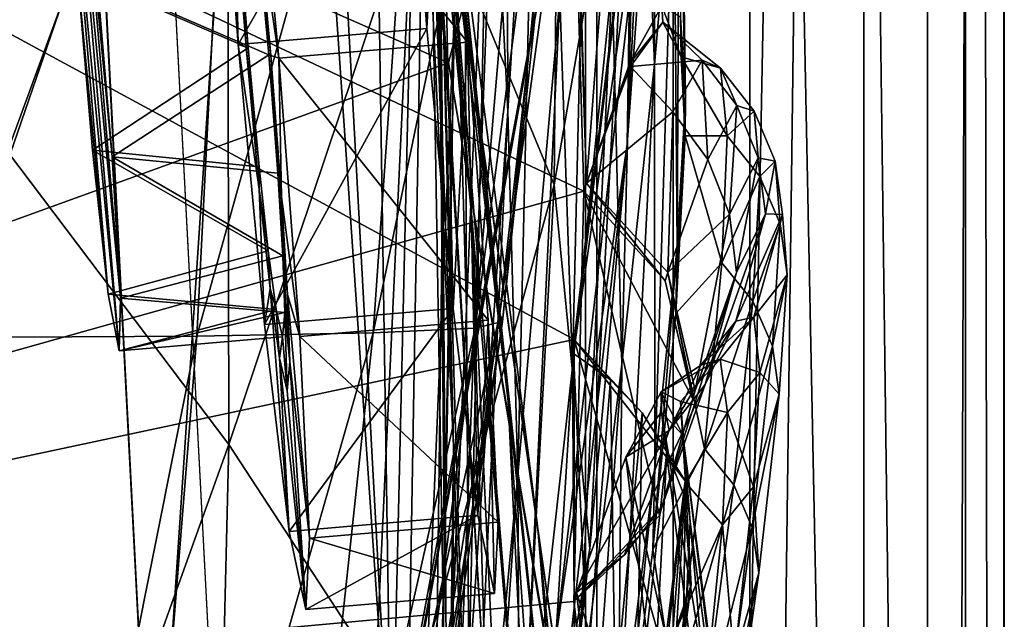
# Model space of a CAD drawing. Header units: metres. Extents: x -1004 to 0, y -808 to 0.
# Tile 71 of 122: x -39 to 0, y -441 to -418. Entities that reach past the tile are written whole.
import ezdxf

# ---------------------------------------------------------------- set-up
doc = ezdxf.new("R2010")
doc.units = ezdxf.units.M

msp = doc.modelspace()

# ---------------------------------------------------------------- linework, layer by layer
at = {"layer": 'top01'}
for points in [[(-5.519217, -35.401562, 163.059708), (-38.838268, -744.103516, 163.059708), (-52.518909, -738.401428, 163.059708)], [(-52.518909, -738.401428, 163.059708), (-52.518909, -65.543846, 163.059708), (-5.519217, -35.401562, 163.059708)], [(-5.519217, -35.401562, 2063.059814), (-52.518909, -65.543846, 2063.059814), (-52.518909, -738.401428, 2063.059814)], [(-38.838268, -744.103516, 2063.059814), (-5.519217, -35.401562, 2063.059814), (-52.518909, -738.401428, 2063.059814)], [(-5.519217, -35.401562, 163.059708), (-35.448151, -746.330383, 163.059708), (-38.838268, -744.103516, 163.059708)], [(-38.838268, -744.103516, 2063.059814), (-35.448151, -746.330383, 2063.059814), (-5.519217, -35.401562, 2063.059814)], [(-33.221333, -749.720459, 163.059708), (-35.448151, -746.330383, 163.059708), (-5.519217, -35.401562, 163.059708)], [(-35.448151, -746.330383, 2063.059814), (-33.221333, -749.720459, 2063.059814), (-5.519217, -35.401562, 2063.059814)], [(-5.519217, -789.40155, 163.059708), (-33.221333, -749.720459, 163.059708), (-5.519217, -35.401562, 163.059708)], [(-5.519217, -35.401562, 2063.059814), (-33.221333, -749.720459, 2063.059814), (-5.519217, -789.40155, 2063.059814)], [(-5.519217, -789.40155, 163.059708), (-5.519217, -35.401562, 163.059708), (-5.519217, -789.40155, 173.920044)], [(-5.519217, -35.401562, 163.059708), (-5.519217, -35.401562, 2063.059814), (-5.519217, -789.40155, 173.920044)], [(-5.519217, -789.40155, 173.920044), (-5.519217, -35.401562, 2063.059814), (-5.519217, -789.40155, 2051.920166)], [(-5.519217, -35.401562, 2063.059814), (-5.519217, -789.40155, 2063.059814), (-5.519217, -789.40155, 2051.920166)], [(-43.078049, -174.221146, 1607.413452), (-46.821205, -562.338135, 1607.315308), (-24.081987, -448.915588, 1607.910889)], [(-38.620052, -182.838486, 1607.530151), (-43.078049, -174.221146, 1607.413452), (-24.081987, -448.915588, 1607.910889)], [(-24.081987, -448.915588, 1607.910889), (-27.595251, -220.148819, 1607.818848), (-38.620052, -182.838486, 1607.530151)], [(-19.624281, -258.028748, 1608.027588), (-27.595251, -220.148819, 1607.818848), (-24.081987, -448.915588, 1607.910889)], [(-17.590122, -413.033936, 1608.080688), (-19.624281, -258.028748, 1608.027588), (-24.081987, -448.915588, 1607.910889)], [(-22.463598, -405.683777, 1403.576782), (-25.17399, -381.315338, 1348.152954), (-20.92219, -425.615173, 1403.821655)], [(-25.17399, -381.315338, 1348.152954), (-23.222038, -399.291321, 1348.372314), (-20.92219, -425.615173, 1403.821655)], [(-101.642921, -448.420227, 620.141785), (-102.357254, -384.109985, 620.160461), (-16.904331, -430.387573, 617.922791)], [(-16.904331, -430.387573, 617.922791), (-102.357254, -384.109985, 620.160461), (-13.645579, -403.226196, 617.837463)], [(-101.642914, -448.420349, 1567.138672), (-102.357239, -384.109344, 1567.157349), (-21.846928, -419.524536, 1565.049072)], [(-21.846928, -419.524536, 1565.049072), (-102.357239, -384.109344, 1567.157349), (-21.142437, -416.818268, 1565.030762)], [(-17.32654, -396.832611, 660.886292), (-102.357239, -384.109344, 658.659668), (-16.525642, -424.55658, 660.907227)], [(-102.357239, -384.109344, 658.659668), (-101.642914, -448.420349, 658.678345), (-16.525642, -424.55658, 660.907227)], [(-23.52145, -385.244202, 1235.950317), (-22.33358, -399.943756, 1236.008545), (-22.063528, -424.0047, 1292.653809)], [(-22.597248, -408.185028, 1292.558105), (-23.52145, -385.244202, 1235.950317), (-22.063528, -424.0047, 1292.653809)], [(-39.167423, -422.997925, 257.737305), (-30.539297, -399.472687, 305.797028), (-39.477352, -385.511475, 258.177063)], [(-19.504272, -432.820007, 1458.24292), (-21.834862, -410.470459, 1457.984009), (-25.042959, -385.591522, 1403.297119)], [(-25.042959, -385.591522, 1403.297119), (-22.463598, -405.683777, 1403.576782), (-19.504272, -432.820007, 1458.24292)], [(-18.329147, -437.806305, 1511.832886), (-25.45307, -388.094757, 1457.692871), (-21.834862, -410.470459, 1457.984009)], [(-18.329147, -437.806305, 1511.832886), (-21.912634, -412.923523, 1511.640137), (-25.45307, -388.094757, 1457.692871)], [(-19.515196, -421.425995, 1179.183228), (-20.233847, -407.294281, 1179.17627), (-19.599297, -389.087158, 1122.300415)], [(-18.35784, -402.854462, 1122.301025), (-19.515196, -421.425995, 1179.183228), (-19.599297, -389.087158, 1122.300415)], [(-14.823634, -422.714691, 509.420135), (-13.282385, -390.928864, 509.239197), (-14.566199, -406.168793, 456.6586)], [(-14.823634, -422.714691, 509.420135), (-13.879843, -409.596252, 562.68634), (-13.282385, -390.928864, 509.239197)], [(-17.69253, -424.315552, 404.999176), (-17.398537, -391.917389, 405.125092), (-22.854279, -411.831177, 354.61145)], [(-17.69253, -424.315552, 404.999176), (-14.566199, -406.168793, 456.6586), (-17.398537, -391.917389, 405.125092)], [(-21.64707, -434.557739, 1348.717896), (-22.069546, -417.075439, 1348.560547), (-23.668268, -392.166412, 1292.439209)], [(-23.668268, -392.166412, 1292.439209), (-22.597248, -408.185028, 1292.558105), (-21.64707, -434.557739, 1348.717896)], [(-21.552492, -414.598267, 1236.052734), (-21.283731, -393.310089, 1179.163696), (-21.137535, -429.192963, 1236.082886)], [(-21.137535, -429.192963, 1236.082886), (-21.283731, -393.310089, 1179.163696), (-20.233847, -407.294281, 1179.17627)], [(-13.746901, -419.585205, 1009.129333), (-14.354765, -404.501495, 1009.141663), (-13.760507, -395.880981, 952.559692)], [(-12.992957, -410.896362, 952.533508), (-13.746901, -419.585205, 1009.129333), (-13.760507, -395.880981, 952.559692)], [(-17.23489, -396.52829, 663.897461), (-17.32654, -396.832611, 660.886292), (-16.424063, -424.245483, 663.919556)], [(-17.23489, -396.52829, 663.897461), (-16.424063, -424.245483, 663.919556), (-14.94688, -405.135193, 721.286072)], [(-41.561363, -430.314026, 1989.954346), (-40.602776, -396.64679, 1990.200928), (-30.019743, -396.773071, 1936.401733)], [(-31.727306, -430.253387, 1936.125732), (-41.561363, -430.314026, 1989.954346), (-30.019743, -396.773071, 1936.401733)], [(-30.019743, -396.773071, 1936.401733), (-22.48654, -397.026672, 1882.114014), (-31.727306, -430.253387, 1936.125732)], [(-17.32654, -396.832611, 660.886292), (-16.525642, -424.55658, 660.907227), (-16.424063, -424.245483, 663.919556)], [(-22.48654, -397.026672, 1882.114014), (-24.79739, -430.128448, 1881.834229), (-31.727306, -430.253387, 1936.125732)], [(-22.48654, -397.026672, 1882.114014), (-18.018032, -397.407349, 1827.502563), (-24.79739, -430.128448, 1881.834229)], [(-18.018032, -397.407349, 1827.502563), (-20.795893, -429.93927, 1827.241333), (-24.79739, -430.128448, 1881.834229)], [(-18.018032, -397.407349, 1827.502563), (-16.602623, -397.914673, 1772.733154), (-20.795893, -429.93927, 1827.241333)], [(-20.795893, -429.93927, 1827.241333), (-16.602623, -397.914673, 1772.733154), (-19.721045, -429.686066, 1772.509033)], [(-19.721045, -429.686066, 1772.509033), (-16.602623, -397.914673, 1772.733154), (-16.397919, -398.548248, 1717.933838)], [(-19.721045, -429.686066, 1772.509033), (-16.397919, -398.548248, 1717.933838), (-19.825047, -429.36908, 1717.76355)], [(-19.825047, -429.36908, 1717.76355), (-16.397919, -398.548248, 1717.933838), (-17.608839, -413.11734, 1610.883667)], [(-20.355045, -445.217041, 1404.03186), (-23.222038, -399.291321, 1348.372314), (-22.069546, -417.075439, 1348.560547)], [(-20.92219, -425.615173, 1403.821655), (-23.222038, -399.291321, 1348.372314), (-20.355045, -445.217041, 1404.03186)], [(-30.475306, -434.510742, 305.371277), (-30.539297, -399.472687, 305.797028), (-39.167423, -422.997925, 257.737305)], [(-30.475306, -434.510742, 305.371277), (-22.854279, -411.831177, 354.61145), (-30.539297, -399.472687, 305.797028)], [(-22.33358, -399.943756, 1236.008545), (-21.998652, -439.573883, 1292.726196), (-22.063528, -424.0047, 1292.653809)], [(-22.33358, -399.943756, 1236.008545), (-21.552492, -414.598267, 1236.052734), (-21.998652, -439.573883, 1292.726196)], [(-17.471512, -416.97403, 1122.30127), (-16.26959, -401.831177, 1065.653809), (-16.965616, -431.47287, 1122.301147)], [(-16.26959, -401.831177, 1065.653809), (-15.41134, -416.303009, 1065.6521), (-16.965616, -431.47287, 1122.301147)], [(-12.727477, -417.733063, 838.24292), (-12.526361, -420.86734, 895.604187), (-12.990462, -402.318573, 838.314758)], [(-12.526361, -420.86734, 895.604187), (-12.745431, -405.168243, 895.662537), (-12.990462, -402.318573, 838.314758)], [(-19.121691, -435.717896, 1179.18457), (-19.515196, -421.425995, 1179.183228), (-18.35784, -402.854462, 1122.301025)], [(-17.471512, -416.97403, 1122.30127), (-19.121691, -435.717896, 1179.18457), (-18.35784, -402.854462, 1122.301025)], [(-16.904331, -430.387573, 617.922791), (-13.645579, -403.226196, 617.837463), (-13.668272, -403.748108, 614.817261)], [(-16.936718, -430.938965, 614.943726), (-16.904331, -430.387573, 617.922791), (-13.668272, -403.748108, 614.817261)], [(-16.936718, -430.938965, 614.943726), (-13.668272, -403.748108, 614.817261), (-13.879843, -409.596252, 562.68634)], [(-15.027869, -431.349976, 1065.650024), (-15.41134, -416.303009, 1065.6521), (-14.354765, -404.501495, 1009.141663)], [(-13.746901, -419.585205, 1009.129333), (-15.027869, -431.349976, 1065.650024), (-14.354765, -404.501495, 1009.141663)], [(-16.424063, -424.245483, 663.919556), (-14.71622, -419.536316, 721.235718), (-14.94688, -405.135193, 721.286072)], [(-14.94688, -405.135193, 721.286072), (-14.71622, -419.536316, 721.235718), (-13.455987, -417.28775, 780.196472)], [(-12.857775, -426.731262, 952.495422), (-12.992957, -410.896362, 952.533508), (-12.745431, -405.168243, 895.662537)], [(-12.526361, -420.86734, 895.604187), (-12.857775, -426.731262, 952.495422), (-12.745431, -405.168243, 895.662537)], [(-22.463598, -405.683777, 1403.576782), (-18.42391, -454.910736, 1458.469604), (-19.504272, -432.820007, 1458.24292)], [(-22.463598, -405.683777, 1403.576782), (-20.92219, -425.615173, 1403.821655), (-18.42391, -454.910736, 1458.469604)], [(-16.28536, -438.593903, 456.888458), (-14.566199, -406.168793, 456.6586), (-17.69253, -424.315552, 404.999176)], [(-16.28536, -438.593903, 456.888458), (-14.823634, -422.714691, 509.420135), (-14.566199, -406.168793, 456.6586)], [(-21.137535, -429.192963, 1236.082886), (-20.233847, -407.294281, 1179.17627), (-21.047815, -443.71814, 1236.099121)], [(-21.047815, -443.71814, 1236.099121), (-20.233847, -407.294281, 1179.17627), (-19.515196, -421.425995, 1179.183228)], [(-22.597248, -408.185028, 1292.558105), (-21.866415, -451.63858, 1348.844116), (-21.64707, -434.557739, 1348.717896)], [(-21.866415, -451.63858, 1348.844116), (-22.597248, -408.185028, 1292.558105), (-22.063528, -424.0047, 1292.653809)], [(-17.624399, -442.105499, 561.460938), (-13.879843, -409.596252, 562.68634), (-14.823634, -422.714691, 509.420135)], [(-17.624399, -442.105499, 561.460938), (-16.936718, -430.938965, 614.943726), (-13.879843, -409.596252, 562.68634)], [(-16.275244, -462.619049, 1512.004272), (-21.834862, -410.470459, 1457.984009), (-19.504272, -432.820007, 1458.24292)], [(-16.275244, -462.619049, 1512.004272), (-18.329147, -437.806305, 1511.832886), (-21.834862, -410.470459, 1457.984009)], [(-13.73529, -435.40567, 1009.112), (-13.746901, -419.585205, 1009.129333), (-12.992957, -410.896362, 952.533508)], [(-12.857775, -426.731262, 952.495422), (-13.73529, -435.40567, 1009.112), (-12.992957, -410.896362, 952.533508)], [(-23.424158, -445.277527, 354.476257), (-22.854279, -411.831177, 354.61145), (-30.475306, -434.510742, 305.371277)], [(-23.424158, -445.277527, 354.476257), (-17.69253, -424.315552, 404.999176), (-22.854279, -411.831177, 354.61145)], [(-19.825047, -429.36908, 1717.76355), (-17.608839, -413.11734, 1610.883667), (-25.720802, -456.838989, 1616.677246)], [(-25.720802, -456.838989, 1616.677246), (-17.608839, -413.11734, 1610.883667), (-24.585661, -451.378296, 1610.604248)], [(-17.608839, -413.11734, 1610.883667), (-17.590122, -413.033936, 1608.080688), (-24.585661, -451.378296, 1610.604248)], [(-17.590122, -413.033936, 1608.080688), (-24.081987, -448.915588, 1607.910889), (-24.585661, -451.378296, 1610.604248)], [(-16.090996, -453.466919, 1561.942749), (-22.173985, -417.570435, 1562.117554), (-21.912634, -412.923523, 1511.640137)], [(-16.090996, -453.466919, 1561.942749), (-21.912634, -412.923523, 1511.640137), (-18.329147, -437.806305, 1511.832886)], [(-21.552492, -414.598267, 1236.052734), (-22.327824, -454.849976, 1292.775269), (-21.998652, -439.573883, 1292.726196)], [(-22.327824, -454.849976, 1292.775269), (-21.552492, -414.598267, 1236.052734), (-21.137535, -429.192963, 1236.082886)], [(-15.41134, -416.303009, 1065.6521), (-16.870762, -446.376373, 1122.300659), (-16.965616, -431.47287, 1122.301147)], [(-15.027869, -431.349976, 1065.650024), (-16.870762, -446.376373, 1122.300659), (-15.41134, -416.303009, 1065.6521)], [(-21.846928, -419.524536, 1565.049072), (-21.142437, -416.818268, 1565.030762), (-22.173985, -417.570435, 1562.117554)], [(-20.667597, -464.331116, 1404.207275), (-22.069546, -417.075439, 1348.560547), (-21.64707, -434.557739, 1348.717896)], [(-20.667597, -464.331116, 1404.207275), (-20.355045, -445.217041, 1404.03186), (-22.069546, -417.075439, 1348.560547)], [(-19.051579, -450.18335, 1179.180542), (-19.121691, -435.717896, 1179.18457), (-17.471512, -416.97403, 1122.30127)], [(-16.965616, -431.47287, 1122.301147), (-19.051579, -450.18335, 1179.180542), (-17.471512, -416.97403, 1122.30127)], [(-14.71622, -419.536316, 721.235718), (-13.42255, -417.923645, 782.454895), (-13.455987, -417.28775, 780.196472)], [(-12.727477, -417.733063, 838.24292), (-13.455987, -417.28775, 780.196472), (-12.694281, -419.288361, 844.410339)], [(-13.455987, -417.28775, 780.196472), (-13.42255, -417.923645, 782.454895), (-12.694281, -419.288361, 844.410339)], [(-16.090996, -453.466919, 1561.942749), (-21.846928, -419.524536, 1565.049072), (-22.173985, -417.570435, 1562.117554)], [(-12.694281, -419.288361, 844.410339), (-12.54845, -422.382507, 890.468384), (-12.727477, -417.733063, 838.24292)], [(-12.54845, -422.382507, 890.468384), (-12.526361, -420.86734, 895.604187), (-12.727477, -417.733063, 838.24292)], [(-14.691984, -419.665131, 722.222656), (-13.42255, -417.923645, 782.454895), (-14.71622, -419.536316, 721.235718)], [(-13.42255, -417.923645, 782.454895), (-14.691984, -419.665131, 722.222656), (-11.868184, -419.420563, 769.520264)], [(-12.694281, -419.288361, 844.410339), (-13.42255, -417.923645, 782.454895), (-11.152286, -419.734039, 822.446045)], [(-13.42255, -417.923645, 782.454895), (-11.868184, -419.420563, 769.520264), (-11.152286, -419.734039, 822.446045)], [(-11.868184, -419.420563, 769.520264), (-14.691984, -419.665131, 722.222656), (-13.024651, -421.445374, 716.636414)], [(-11.649792, -423.315521, 716.622192), (-11.868184, -419.420563, 769.520264), (-13.024651, -421.445374, 716.636414)], [(-12.54845, -422.382507, 890.468384), (-12.694281, -419.288361, 844.410339), (-10.890951, -422.385162, 875.311707)], [(-12.694281, -419.288361, 844.410339), (-11.152286, -419.734039, 822.446045), (-10.890951, -422.385162, 875.311707)], [(-10.51102, -421.198517, 769.499756), (-11.868184, -419.420563, 769.520264), (-11.649792, -423.315521, 716.622192)], [(-11.152286, -419.734039, 822.446045), (-11.868184, -419.420563, 769.520264), (-10.51102, -421.198517, 769.499756)], [(-15.861531, -455.128296, 1564.892456), (-101.642914, -448.420349, 1567.138672), (-21.846928, -419.524536, 1565.049072)], [(-15.861531, -455.128296, 1564.892456), (-21.846928, -419.524536, 1565.049072), (-16.090996, -453.466919, 1561.942749)], [(-16.424063, -424.245483, 663.919556), (-14.691984, -419.665131, 722.222656), (-14.71622, -419.536316, 721.235718)], [(-13.024651, -421.445374, 716.636414), (-14.691984, -419.665131, 722.222656), (-16.424063, -424.245483, 663.919556)], [(-13.73529, -435.40567, 1009.112), (-15.179083, -447.003876, 1065.647217), (-13.746901, -419.585205, 1009.129333)], [(-15.179083, -447.003876, 1065.647217), (-15.027869, -431.349976, 1065.650024), (-13.746901, -419.585205, 1009.129333)], [(-10.890951, -422.385162, 875.311707), (-11.152286, -419.734039, 822.446045), (-9.829027, -421.420593, 822.424805)], [(-11.152286, -419.734039, 822.446045), (-10.51102, -421.198517, 769.499756), (-9.829027, -421.420593, 822.424805)], [(-12.54845, -422.382507, 890.468384), (-12.908237, -429.368896, 952.413574), (-12.526361, -420.86734, 895.604187)], [(-12.908237, -429.368896, 952.413574), (-12.857775, -426.731262, 952.495422), (-12.526361, -420.86734, 895.604187)], [(-10.802542, -425.467346, 716.607971), (-10.51102, -421.198517, 769.499756), (-11.649792, -423.315521, 716.622192)], [(-9.667861, -423.255737, 769.479248), (-10.51102, -421.198517, 769.499756), (-10.802542, -425.467346, 716.607971)], [(-9.829027, -421.420593, 822.424805), (-10.51102, -421.198517, 769.499756), (-9.667861, -423.255737, 769.479248)], [(-21.047815, -443.71814, 1236.099121), (-19.515196, -421.425995, 1179.183228), (-21.244705, -458.168091, 1236.10144)], [(-19.515196, -421.425995, 1179.183228), (-19.121691, -435.717896, 1179.18457), (-21.244705, -458.168091, 1236.10144)], [(-16.424063, -424.245483, 663.919556), (-13.227365, -427.76001, 664.028564), (-13.024651, -421.445374, 716.636414)], [(-13.227365, -427.76001, 664.028564), (-11.649792, -423.315521, 716.622192), (-13.024651, -421.445374, 716.636414)], [(-10.890951, -422.385162, 875.311707), (-9.829027, -421.420593, 822.424805), (-9.6138, -423.981384, 875.293396)], [(-9.6138, -423.981384, 875.293396), (-9.829027, -421.420593, 822.424805), (-9.003084, -423.381592, 822.403503)], [(-9.829027, -421.420593, 822.424805), (-9.667861, -423.255737, 769.479248), (-9.003084, -423.381592, 822.403503)], [(-12.908237, -429.368896, 952.413574), (-12.54845, -422.382507, 890.468384), (-11.09828, -427.370422, 928.015747)], [(-12.54845, -422.382507, 890.468384), (-10.890951, -422.385162, 875.311707), (-11.09828, -427.370422, 928.015747)], [(-11.09828, -427.370422, 928.015747), (-10.890951, -422.385162, 875.311707), (-9.6138, -423.981384, 875.293396)], [(-18.597216, -455.692291, 508.546051), (-14.823634, -422.714691, 509.420135), (-16.28536, -438.593903, 456.888458)], [(-18.597216, -455.692291, 508.546051), (-17.624399, -442.105499, 561.460938), (-14.823634, -422.714691, 509.420135)], [(-39.605553, -459.879395, 257.478455), (-30.475306, -434.510742, 305.371277), (-39.167423, -422.997925, 257.737305)], [(-11.649792, -423.315521, 716.622192), (-13.227365, -427.76001, 664.028564), (-10.802542, -425.467346, 716.607971)], [(-10.530829, -427.756378, 716.59375), (-9.667861, -423.255737, 769.479248), (-10.802542, -425.467346, 716.607971)], [(-9.386767, -425.450134, 769.458801), (-9.667861, -423.255737, 769.479248), (-10.530829, -427.756378, 716.59375)], [(-9.003084, -423.381592, 822.403503), (-9.667861, -423.255737, 769.479248), (-9.386767, -425.450134, 769.458801)], [(-9.6138, -423.981384, 875.293396), (-9.003084, -423.381592, 822.403503), (-8.814185, -425.845001, 875.275146)], [(-9.003084, -423.381592, 822.403503), (-9.386767, -425.450134, 769.458801), (-8.722178, -425.478485, 822.382263)], [(-8.814185, -425.845001, 875.275146), (-9.003084, -423.381592, 822.403503), (-8.722178, -425.478485, 822.382263)], [(-22.063528, -424.0047, 1292.653809), (-21.998652, -439.573883, 1292.726196), (-22.624403, -468.230469, 1348.939453)], [(-21.866415, -451.63858, 1348.844116), (-22.063528, -424.0047, 1292.653809), (-22.624403, -468.230469, 1348.939453)], [(-11.09828, -427.370422, 928.015747), (-9.6138, -423.981384, 875.293396), (-9.877585, -428.877441, 928.002563)], [(-9.877585, -428.877441, 928.002563), (-9.6138, -423.981384, 875.293396), (-8.814185, -425.845001, 875.275146)], [(-19.468628, -457.1828, 405.247559), (-17.69253, -424.315552, 404.999176), (-23.424158, -445.277527, 354.476257)], [(-19.468628, -457.1828, 405.247559), (-16.28536, -438.593903, 456.888458), (-17.69253, -424.315552, 404.999176)], [(-16.525642, -424.55658, 660.907227), (-13.325898, -428.083893, 660.991028), (-16.424063, -424.245483, 663.919556)], [(-13.325898, -428.083893, 660.991028), (-13.227365, -427.76001, 664.028564), (-16.424063, -424.245483, 663.919556)], [(-16.525642, -424.55658, 660.907227), (-101.642914, -448.420349, 658.678345), (-16.91436, -440.682129, 660.897095)], [(-16.91436, -440.682129, 660.897095), (-13.555279, -437.303345, 660.985046), (-16.525642, -424.55658, 660.907227)], [(-13.555279, -437.303345, 660.985046), (-12.245571, -432.723206, 661.019348), (-16.525642, -424.55658, 660.907227)], [(-16.525642, -424.55658, 660.907227), (-12.245571, -432.723206, 661.019348), (-13.325898, -428.083893, 660.991028)], [(-20.92219, -425.615173, 1403.821655), (-20.355045, -445.217041, 1404.03186), (-18.511829, -476.517303, 1458.664063)], [(-20.92219, -425.615173, 1403.821655), (-18.511829, -476.517303, 1458.664063), (-18.42391, -454.910736, 1458.469604)], [(-13.227365, -427.76001, 664.028564), (-12.151317, -432.38681, 664.062073), (-10.802542, -425.467346, 716.607971)], [(-10.802542, -425.467346, 716.607971), (-12.151317, -432.38681, 664.062073), (-10.530829, -427.756378, 716.59375)], [(-10.556359, -429.663269, 769.417786), (-9.386767, -425.450134, 769.458801), (-11.757204, -432.149841, 716.565247)], [(-11.757204, -432.149841, 716.565247), (-9.386767, -425.450134, 769.458801), (-10.530829, -427.756378, 716.59375)], [(-8.722178, -425.478485, 822.382263), (-9.386767, -425.450134, 769.458801), (-10.556359, -429.663269, 769.417786)], [(-8.722178, -425.478485, 822.382263), (-10.556359, -429.663269, 769.417786), (-9.842606, -429.506104, 822.339722)], [(-8.539027, -427.841888, 875.256897), (-8.722178, -425.478485, 822.382263), (-9.842606, -429.506104, 822.339722)], [(-8.814185, -425.845001, 875.275146), (-8.722178, -425.478485, 822.382263), (-8.539027, -427.841888, 875.256897)], [(-9.877585, -428.877441, 928.002563), (-8.814185, -425.845001, 875.275146), (-9.111564, -430.642395, 927.989441)], [(-9.111564, -430.642395, 927.989441), (-8.814185, -425.845001, 875.275146), (-8.539027, -427.841888, 875.256897)], [(-12.908237, -429.368896, 952.413574), (-13.815798, -438.632629, 1009.035583), (-12.857775, -426.731262, 952.495422)], [(-13.815798, -438.632629, 1009.035583), (-13.73529, -435.40567, 1009.112), (-12.857775, -426.731262, 952.495422)], [(-12.908237, -429.368896, 952.413574), (-11.09828, -427.370422, 928.015747), (-11.785119, -434.680328, 980.456116)], [(-11.785119, -434.680328, 980.456116), (-11.09828, -427.370422, 928.015747), (-9.877585, -428.877441, 928.002563)], [(-12.151317, -432.38681, 664.062073), (-13.458581, -436.9552, 664.011719), (-10.530829, -427.756378, 716.59375)], [(-10.530829, -427.756378, 716.59375), (-13.458581, -436.9552, 664.011719), (-11.757204, -432.149841, 716.565247)], [(-13.325898, -428.083893, 660.991028), (-12.245571, -432.723206, 661.019348), (-13.227365, -427.76001, 664.028564)], [(-12.245571, -432.723206, 661.019348), (-12.151317, -432.38681, 664.062073), (-13.227365, -427.76001, 664.028564)], [(-8.539027, -427.841888, 875.256897), (-9.842606, -429.506104, 822.339722), (-9.609886, -431.679413, 875.220398)], [(-8.845863, -432.536682, 927.976257), (-8.539027, -427.841888, 875.256897), (-9.609886, -431.679413, 875.220398)], [(-9.111564, -430.642395, 927.989441), (-8.539027, -427.841888, 875.256897), (-8.845863, -432.536682, 927.976257)], [(-11.785119, -434.680328, 980.456116), (-9.877585, -428.877441, 928.002563), (-10.630906, -436.098846, 980.448608)], [(-10.630906, -436.098846, 980.448608), (-9.877585, -428.877441, 928.002563), (-9.111564, -430.642395, 927.989441)], [(-24.796331, -460.060425, 1717.388428), (-19.825047, -429.36908, 1717.76355), (-25.720802, -456.838989, 1616.677246)], [(-24.348154, -461.419556, 1771.990112), (-19.825047, -429.36908, 1717.76355), (-24.796331, -460.060425, 1717.388428)], [(-24.348154, -461.419556, 1771.990112), (-19.721045, -429.686066, 1772.509033), (-19.825047, -429.36908, 1717.76355)], [(-22.327824, -454.849976, 1292.775269), (-21.137535, -429.192963, 1236.082886), (-22.973289, -469.798706, 1292.801025)], [(-22.973289, -469.798706, 1292.801025), (-21.137535, -429.192963, 1236.082886), (-21.047815, -443.71814, 1236.099121)], [(-13.815798, -438.632629, 1009.035583), (-12.908237, -429.368896, 952.413574), (-11.785119, -434.680328, 980.456116)], [(-9.842606, -429.506104, 822.339722), (-11.927012, -431.395233, 769.397278), (-11.166711, -431.15625, 822.318481)], [(-9.842606, -429.506104, 822.339722), (-10.556359, -429.663269, 769.417786), (-11.927012, -431.395233, 769.397278)], [(-9.609886, -431.679413, 875.220398), (-9.842606, -429.506104, 822.339722), (-11.166711, -431.15625, 822.318481)], [(-25.007481, -462.503906, 1826.602051), (-19.721045, -429.686066, 1772.509033), (-24.348154, -461.419556, 1771.990112)], [(-25.007481, -462.503906, 1826.602051), (-20.795893, -429.93927, 1827.241333), (-19.721045, -429.686066, 1772.509033)], [(-11.927012, -431.395233, 769.397278), (-10.556359, -429.663269, 769.417786), (-13.17269, -433.963409, 716.551025)], [(-13.17269, -433.963409, 716.551025), (-10.556359, -429.663269, 769.417786), (-11.757204, -432.149841, 716.565247)], [(-38.466782, -464.006226, 1962.310059), (-41.561363, -430.314026, 1989.954346), (-31.727306, -430.253387, 1936.125732)], [(-34.433926, -463.844269, 1935.339478), (-38.466782, -464.006226, 1962.310059), (-31.727306, -430.253387, 1936.125732)], [(-31.727306, -430.253387, 1936.125732), (-24.79739, -430.128448, 1881.834229), (-34.433926, -463.844269, 1935.339478)], [(-24.79739, -430.128448, 1881.834229), (-28.371824, -463.312408, 1881.103271), (-34.433926, -463.844269, 1935.339478)], [(-28.371824, -463.312408, 1881.103271), (-20.795893, -429.93927, 1827.241333), (-25.007481, -462.503906, 1826.602051)], [(-24.79739, -430.128448, 1881.834229), (-20.795893, -429.93927, 1827.241333), (-28.371824, -463.312408, 1881.103271)], [(-16.904476, -446.578491, 617.922791), (-101.642921, -448.420227, 620.141785), (-16.904331, -430.387573, 617.922791)], [(-41.561363, -430.314026, 1989.954346), (-38.466782, -464.006226, 1962.310059), (-43.161011, -464.098846, 1989.15686)], [(-16.936718, -430.938965, 614.943726), (-15.471359, -431.971985, 614.945313), (-16.904331, -430.387573, 617.922791)], [(-13.315392, -442.944, 617.828796), (-16.904476, -446.578491, 617.922791), (-16.904331, -430.387573, 617.922791)], [(-12.546467, -435.934113, 617.808716), (-13.315392, -442.944, 617.828796), (-16.904331, -430.387573, 617.922791)], [(-15.471359, -431.971985, 614.945313), (-14.231717, -433.267853, 614.946899), (-16.904331, -430.387573, 617.922791)], [(-16.904331, -430.387573, 617.922791), (-14.231717, -433.267853, 614.946899), (-12.546467, -435.934113, 617.808716)], [(-10.630906, -436.098846, 980.448608), (-9.111564, -430.642395, 927.989441), (-9.905416, -437.76355, 980.441162)], [(-9.905416, -437.76355, 980.441162), (-9.111564, -430.642395, 927.989441), (-8.845863, -432.536682, 927.976257)], [(-17.624399, -442.105499, 561.460938), (-16.360973, -443.069763, 561.487488), (-16.936718, -430.938965, 614.943726)], [(-16.360973, -443.069763, 561.487488), (-15.471359, -431.971985, 614.945313), (-16.936718, -430.938965, 614.943726)], [(-15.179083, -447.003876, 1065.647217), (-17.223324, -461.708466, 1122.299805), (-15.027869, -431.349976, 1065.650024)], [(-17.223324, -461.708466, 1122.299805), (-16.870762, -446.376373, 1122.300659), (-15.027869, -431.349976, 1065.650024)], [(-12.725239, -432.815765, 839.816284), (-11.166711, -431.15625, 822.318481), (-13.486579, -432.440491, 781.283386)], [(-11.166711, -431.15625, 822.318481), (-11.927012, -431.395233, 769.397278), (-13.486579, -432.440491, 781.283386)], [(-13.486579, -432.440491, 781.283386), (-11.927012, -431.395233, 769.397278), (-13.17269, -433.963409, 716.551025)], [(-10.88172, -433.247986, 875.202148), (-11.166711, -431.15625, 822.318481), (-12.725239, -432.815765, 839.816284)], [(-9.609886, -431.679413, 875.220398), (-11.166711, -431.15625, 822.318481), (-10.88172, -433.247986, 875.202148)], [(-16.965616, -431.47287, 1122.301147), (-16.870762, -446.376373, 1122.300659), (-19.051579, -450.18335, 1179.180542)], [(-9.863051, -436.179474, 927.94989), (-9.609886, -431.679413, 875.220398), (-10.88172, -433.247986, 875.202148)], [(-8.845863, -432.536682, 927.976257), (-9.609886, -431.679413, 875.220398), (-9.863051, -436.179474, 927.94989)], [(-15.471359, -431.971985, 614.945313), (-16.360973, -443.069763, 561.487488), (-15.294946, -444.262268, 561.514038)], [(-14.231717, -433.267853, 614.946899), (-15.471359, -431.971985, 614.945313), (-15.294946, -444.262268, 561.514038)], [(-13.458581, -436.9552, 664.011719), (-14.923396, -438.850037, 663.958496), (-11.757204, -432.149841, 716.565247)], [(-11.757204, -432.149841, 716.565247), (-14.923396, -438.850037, 663.958496), (-13.17269, -433.963409, 716.551025)], [(-13.486579, -432.440491, 781.283386), (-14.869271, -435.011658, 721.440491), (-13.470001, -433.240601, 780.101501)], [(-13.17269, -433.963409, 716.551025), (-14.869271, -435.011658, 721.440491), (-13.486579, -432.440491, 781.283386)], [(-12.245571, -432.723206, 661.019348), (-13.555279, -437.303345, 660.985046), (-12.151317, -432.38681, 664.062073)], [(-13.555279, -437.303345, 660.985046), (-13.458581, -436.9552, 664.011719), (-12.151317, -432.38681, 664.062073)], [(-12.725239, -432.815765, 839.816284), (-13.486579, -432.440491, 781.283386), (-12.628046, -434.144135, 838.147827)], [(-12.628046, -434.144135, 838.147827), (-13.486579, -432.440491, 781.283386), (-13.470001, -433.240601, 780.101501)], [(-9.905416, -437.76355, 980.441162), (-8.845863, -432.536682, 927.976257), (-9.652556, -439.552307, 980.433655)], [(-9.652556, -439.552307, 980.433655), (-8.845863, -432.536682, 927.976257), (-9.863051, -436.179474, 927.94989)], [(-15.705172, -487.064972, 1512.154297), (-16.275244, -462.619049, 1512.004272), (-19.504272, -432.820007, 1458.24292)], [(-18.42391, -454.910736, 1458.469604), (-15.705172, -487.064972, 1512.154297), (-19.504272, -432.820007, 1458.24292)], [(-12.532846, -436.007935, 897.793884), (-12.725239, -432.815765, 839.816284), (-12.348312, -437.549225, 895.527161)], [(-12.348312, -437.549225, 895.527161), (-12.725239, -432.815765, 839.816284), (-12.628046, -434.144135, 838.147827)], [(-12.532846, -436.007935, 897.793884), (-10.88172, -433.247986, 875.202148), (-12.725239, -432.815765, 839.816284)], [(-15.294946, -444.262268, 561.514038), (-14.468408, -445.641205, 561.540588), (-14.231717, -433.267853, 614.946899)], [(-13.470001, -433.240601, 780.101501), (-14.869271, -435.011658, 721.440491), (-11.222261, -451.38031, 779.983154)], [(-14.468408, -445.641205, 561.540588), (-13.265933, -434.779572, 614.948486), (-14.231717, -433.267853, 614.946899)], [(-14.231717, -433.267853, 614.946899), (-13.265933, -434.779572, 614.948486), (-12.546467, -435.934113, 617.808716)], [(-10.24987, -452.628845, 838.02948), (-13.470001, -433.240601, 780.101501), (-11.222261, -451.38031, 779.983154)], [(-10.24987, -452.628845, 838.02948), (-12.628046, -434.144135, 838.147827), (-13.470001, -433.240601, 780.101501)], [(-11.075037, -437.666595, 927.936768), (-10.88172, -433.247986, 875.202148), (-12.532846, -436.007935, 897.793884)], [(-9.863051, -436.179474, 927.94989), (-10.88172, -433.247986, 875.202148), (-11.075037, -437.666595, 927.936768)], [(-14.923396, -438.850037, 663.958496), (-16.813416, -440.320038, 663.890747), (-13.17269, -433.963409, 716.551025)], [(-16.813416, -440.320038, 663.890747), (-14.869271, -435.011658, 721.440491), (-13.17269, -433.963409, 716.551025)], [(-12.348312, -437.549225, 895.527161), (-12.628046, -434.144135, 838.147827), (-9.893653, -456.180054, 895.431519)], [(-12.628046, -434.144135, 838.147827), (-10.24987, -452.628845, 838.02948), (-9.893653, -456.180054, 895.431519)], [(-31.309332, -468.957031, 305.25), (-30.475306, -434.510742, 305.371277), (-39.605553, -459.879395, 257.478455)], [(-31.309332, -468.957031, 305.25), (-23.424158, -445.277527, 354.476257), (-30.475306, -434.510742, 305.371277)], [(-21.64707, -434.557739, 1348.717896), (-21.866415, -451.63858, 1348.844116), (-21.738827, -482.81308, 1404.3479)], [(-21.738827, -482.81308, 1404.3479), (-20.667597, -464.331116, 1404.207275), (-21.64707, -434.557739, 1348.717896)], [(-13.265933, -434.779572, 614.948486), (-14.468408, -445.641205, 561.540588), (-13.91157, -447.155579, 561.567078)], [(-13.265933, -434.779572, 614.948486), (-13.91157, -447.155579, 561.567078), (-12.608557, -436.449066, 614.950073)], [(-13.815798, -438.632629, 1009.035583), (-11.785119, -434.680328, 980.456116), (-12.960146, -444.302094, 1032.530273)], [(-12.546467, -435.934113, 617.808716), (-13.265933, -434.779572, 614.948486), (-12.608557, -436.449066, 614.950073)], [(-12.960146, -444.302094, 1032.530273), (-11.785119, -434.680328, 980.456116), (-10.630906, -436.098846, 980.448608)], [(-14.869271, -435.011658, 721.440491), (-16.813416, -440.320038, 663.890747), (-12.814877, -452.439301, 721.085693)], [(-14.869271, -435.011658, 721.440491), (-12.814877, -452.439301, 721.085693), (-11.222261, -451.38031, 779.983154)], [(-13.815798, -438.632629, 1009.035583), (-15.270842, -450.491852, 1064.727173), (-13.73529, -435.40567, 1009.112)], [(-15.270842, -450.491852, 1064.727173), (-15.179083, -447.003876, 1065.647217), (-13.73529, -435.40567, 1009.112)], [(-21.244705, -458.168091, 1236.10144), (-19.121691, -435.717896, 1179.18457), (-21.693647, -472.539764, 1236.089722)], [(-19.121691, -435.717896, 1179.18457), (-19.051579, -450.18335, 1179.180542), (-21.693647, -472.539764, 1236.089722)], [(-13.315392, -442.944, 617.828796), (-12.546467, -435.934113, 617.808716), (-12.309707, -440.008881, 614.953247)], [(-12.885983, -441.757111, 953.635254), (-12.532846, -436.007935, 897.793884), (-12.635789, -443.495483, 952.445496)], [(-12.885983, -441.757111, 953.635254), (-11.075037, -437.666595, 927.936768), (-12.532846, -436.007935, 897.793884)], [(-12.635789, -443.495483, 952.445496), (-12.532846, -436.007935, 897.793884), (-12.348312, -437.549225, 895.527161)], [(-12.546467, -435.934113, 617.808716), (-12.608557, -436.449066, 614.950073), (-12.309707, -440.008881, 614.953247)], [(-12.608557, -436.449066, 614.950073), (-13.91157, -447.155579, 561.567078), (-13.686269, -450.368317, 561.620117)], [(-12.309707, -440.008881, 614.953247), (-12.608557, -436.449066, 614.950073), (-13.686269, -450.368317, 561.620117)], [(-12.960146, -444.302094, 1032.530273), (-10.630906, -436.098846, 980.448608), (-11.8826, -445.632355, 1032.52771)], [(-11.8826, -445.632355, 1032.52771), (-10.630906, -436.098846, 980.448608), (-9.905416, -437.76355, 980.441162)], [(-10.611318, -442.994995, 980.418701), (-9.863051, -436.179474, 927.94989), (-11.075037, -437.666595, 927.936768)], [(-9.652556, -439.552307, 980.433655), (-9.863051, -436.179474, 927.94989), (-10.611318, -442.994995, 980.418701)], [(-13.555279, -437.303345, 660.985046), (-16.91436, -440.682129, 660.897095), (-13.458581, -436.9552, 664.011719)], [(-16.91436, -440.682129, 660.897095), (-14.923396, -438.850037, 663.958496), (-13.458581, -436.9552, 664.011719)], [(-10.158416, -462.072235, 952.383667), (-12.635789, -443.495483, 952.445496), (-12.348312, -437.549225, 895.527161)], [(-9.893653, -456.180054, 895.431519), (-10.158416, -462.072235, 952.383667), (-12.348312, -437.549225, 895.527161)], [(-13.073198, -489.733643, 1561.918579), (-18.329147, -437.806305, 1511.832886), (-16.275244, -462.619049, 1512.004272)], [(-13.073198, -489.733643, 1561.918579), (-16.090996, -453.466919, 1561.942749), (-18.329147, -437.806305, 1511.832886)], [(-11.755556, -444.400421, 980.411255), (-11.075037, -437.666595, 927.936768), (-12.885983, -441.757111, 953.635254)], [(-11.8826, -445.632355, 1032.52771), (-9.905416, -437.76355, 980.441162), (-11.204739, -447.194672, 1032.525146)], [(-10.611318, -442.994995, 980.418701), (-11.075037, -437.666595, 927.936768), (-11.755556, -444.400421, 980.411255)], [(-11.204739, -447.194672, 1032.525146), (-9.905416, -437.76355, 980.441162), (-9.652556, -439.552307, 980.433655)], [(-19.969826, -471.671143, 456.312866), (-16.28536, -438.593903, 456.888458), (-19.468628, -457.1828, 405.247559)], [(-19.969826, -471.671143, 456.312866), (-18.597216, -455.692291, 508.546051), (-16.28536, -438.593903, 456.888458)], [(-15.270842, -450.491852, 1064.727173), (-13.815798, -438.632629, 1009.035583), (-12.960146, -444.302094, 1032.530273)], [(-16.91436, -440.682129, 660.897095), (-16.813416, -440.320038, 663.890747), (-14.923396, -438.850037, 663.958496)], [(-11.204739, -447.194672, 1032.525146), (-9.652556, -439.552307, 980.433655), (-10.968266, -448.874542, 1032.522705)], [(-10.968266, -448.874542, 1032.522705), (-9.652556, -439.552307, 980.433655), (-10.611318, -442.994995, 980.418701)], [(-21.998652, -439.573883, 1292.726196), (-23.80694, -484.258698, 1349.003662), (-22.624403, -468.230469, 1348.939453)], [(-21.998652, -439.573883, 1292.726196), (-22.327824, -454.849976, 1292.775269), (-23.80694, -484.258698, 1349.003662)], [(-16.813416, -440.320038, 663.890747), (-16.91436, -440.682129, 660.897095), (-14.860268, -456.908386, 662.439331)], [(-16.813416, -440.320038, 663.890747), (-14.787552, -456.898071, 663.936951), (-12.814877, -452.439301, 721.085693)], [(-14.787552, -456.898071, 663.936951), (-16.813416, -440.320038, 663.890747), (-14.860268, -456.908386, 662.439331)], [(-13.686269, -450.368317, 561.620117), (-14.658155, -453.433502, 561.674927), (-12.309707, -440.008881, 614.953247)], [(-14.658155, -453.433502, 561.674927), (-13.380057, -443.416687, 614.958435), (-12.309707, -440.008881, 614.953247)], [(-12.309707, -440.008881, 614.953247), (-13.380057, -443.416687, 614.958435), (-13.315392, -442.944, 617.828796)], [(-101.642914, -448.420349, 658.678345), (-13.495397, -473.865295, 660.986572), (-16.91436, -440.682129, 660.897095)], [(-16.91436, -440.682129, 660.897095), (-13.495397, -473.865295, 660.986572), (-14.860268, -456.908386, 662.439331)]]:
    msp.add_3dface(points, dxfattribs=at)
at = {"layer": 'top0123411'}
for points in [[(-0.000011, -804.032166), (-10, -10), (0, 0)], [(0, 0), (-1.527202, -1.527202, 175), (-0.000011, -804.032166)], [(-16.461397, -20.921553, 175), (-16.461384, -783.110596, 175), (-1.527202, -1.527202, 175)], [(-1.527202, -1.527202, 175), (-16.461384, -783.110596, 175), (-1.527213, -802.504944, 175)], [(-1.527202, -1.527202, 175), (-1.527213, -802.504944, 175), (-0.000011, -804.032166)], [(-10, -10, 90), (-502.018646, -625.846375, 90), (-994.037292, -10, 90)], [(-494.003571, -626.560364, 90), (-502.018646, -625.846375, 90), (-10, -10, 90)], [(-485.779327, -628.854126, 90), (-494.003571, -626.560364, 90), (-10, -10, 90)], [(-477.800262, -632.855408, 90), (-485.779327, -628.854126, 90), (-10, -10, 90)], [(-10, -10, 90), (-470.61264, -638.481506, 90), (-477.800262, -632.855408, 90)], [(-217.024689, -763.271118, 90), (-470.61264, -638.481506, 90), (-10, -10, 90)], [(-10.00001, -794.032166, 90), (-217.024689, -763.271118, 90), (-10, -10, 90)], [(-10.00001, -794.032166), (-10, -10), (-0.000011, -804.032166)], [(-10, -10, 90), (-10, -10), (-10.00001, -794.032166, 90)], [(-10, -10), (-10.00001, -794.032166), (-10.00001, -794.032166, 90)], [(-16.461397, -20.921553, 163.059708), (-53.781029, -397.188965, 163.059708), (-16.461384, -783.110596, 163.059708)], [(-16.461397, -20.921553, 175), (-16.461397, -20.921553, 163.059708), (-16.461384, -783.110596, 175)], [(-16.461397, -20.921553, 163.059708), (-16.461384, -783.110596, 163.059708), (-16.461384, -783.110596, 175)], [(-53.781029, -397.188965, 163.059708), (-53.731449, -483.550323, 163.059708), (-16.461384, -783.110596, 163.059708)]]:
    msp.add_3dface(points, dxfattribs=at)
at = {"layer": 'top0123412'}
for points in [[(-0.018654, -0.016087, 2050.999756), (-0.018654, -804.016113, 2050.999756), (-16.018654, -16.016087, 2050.999756)], [(-3.018654, -3.016087, 2111.019775), (-3.018654, -801.016113, 2111.019775), (-0.018654, -0.016087, 2111.019775)], [(-0.018654, -0.016087, 2111.019775), (-3.018654, -801.016113, 2111.019775), (-0.018654, -804.016113, 2111.019775)], [(-0.018654, -804.016113, 2111.019775), (-0.018654, -804.016113, 2050.999756), (-0.018654, -0.016087, 2111.019775)], [(-0.018654, -804.016113, 2050.999756), (-0.018654, -0.016087, 2050.999756), (-0.018654, -0.016087, 2111.019775)], [(-3.018654, -801.016113, 2053.855713), (-3.018654, -3.016087, 2053.855713), (-13.018654, -791.016113, 2053.855713)], [(-13.018654, -791.016113, 2053.855713), (-3.018654, -3.016087, 2053.855713), (-13.018654, -13.016087, 2053.855713)], [(-3.018654, -801.016113, 2111.019775), (-3.018654, -3.016087, 2111.019775), (-3.018654, -801.016113, 2053.855713)], [(-3.018654, -3.016087, 2111.019775), (-3.018654, -3.016087, 2053.855713), (-3.018654, -801.016113, 2053.855713)], [(-13.018654, -791.016113, 2065.279785), (-13.018654, -13.016087, 2065.279785), (-51.716675, -51.714104, 2065.279785)], [(-13.018654, -13.016087, 2053.855713), (-13.018654, -13.016087, 2065.279785), (-13.018654, -791.016113, 2053.855713)], [(-13.018654, -13.016087, 2065.279785), (-13.018654, -791.016113, 2065.279785), (-13.018654, -791.016113, 2053.855713)], [(-16.018654, -788.016113, 2063.023682), (-54.187531, -54.184963, 2063.023682), (-16.018654, -16.016087, 2063.023682)], [(-0.018654, -804.016113, 2050.999756), (-16.018654, -788.016113, 2050.999756), (-16.018654, -16.016087, 2050.999756)], [(-16.018654, -788.016113, 2050.999756), (-16.018654, -788.016113, 2063.023682), (-16.018654, -16.016087, 2050.999756)], [(-16.018654, -788.016113, 2063.023682), (-16.018654, -16.016087, 2063.023682), (-16.018654, -16.016087, 2050.999756)], [(-13.018654, -791.016113, 2065.279785), (-51.716675, -51.714104, 2065.279785), (-51.716675, -751.684326, 2065.279785)], [(-54.187531, -749.625977, 2063.023682), (-54.187531, -54.184963, 2063.023682), (-16.018654, -788.016113, 2063.023682)]]:
    msp.add_3dface(points, dxfattribs=at)
at = {"layer": 'top0123425'}
for points in [[(-23.108263, -399.593201, 1439.753906), (-23.518, -407.249878, 1469.906982), (-22.695816, -418.173401, 1473.019531)], [(-22.136103, -407.714172, 1431.829712), (-23.108263, -399.593201, 1439.753906), (-22.695816, -418.173401, 1473.019531)], [(-23.518, -407.249878, 1469.906982), (-30.931559, -407.882355, 1469.64563), (-30.109373, -418.805847, 1472.758179)], [(-22.695816, -418.173401, 1473.019531), (-23.518, -407.249878, 1469.906982), (-30.109373, -418.805847, 1472.758179)], [(-29.54966, -408.346649, 1431.568359), (-22.136103, -407.714172, 1431.829712), (-21.100138, -418.709503, 1429.051758)], [(-22.136103, -407.714172, 1431.829712), (-22.695816, -418.173401, 1473.019531), (-21.659849, -429.168732, 1470.241577)], [(-21.100138, -418.709503, 1429.051758), (-22.136103, -407.714172, 1431.829712), (-21.659849, -429.168732, 1470.241577)], [(-30.109373, -418.805847, 1472.758179), (-30.931559, -407.882355, 1469.64563), (-30.223679, -413.368561, 1462.842041)], [(-36.749111, -410.47464, 1457.016479), (-36.691223, -408.409485, 1450.376465), (-34.790535, -430.830078, 1450.718872)], [(-34.790535, -430.830078, 1450.718872), (-36.691223, -408.409485, 1450.376465), (-34.732201, -428.770172, 1444.078857)], [(-36.691223, -408.409485, 1450.376465), (-36.269531, -410.635773, 1443.802002), (-34.732201, -428.770172, 1444.078857)], [(-29.54966, -408.346649, 1431.568359), (-28.513695, -419.34198, 1428.790405), (-29.341599, -413.664917, 1438.536987)], [(-28.513695, -419.34198, 1428.790405), (-29.54966, -408.346649, 1431.568359), (-21.100138, -418.709503, 1429.051758)], [(-36.422249, -416.028687, 1461.185547), (-36.749111, -410.47464, 1457.016479), (-35.211781, -428.609039, 1457.293457)], [(-35.211781, -428.609039, 1457.293457), (-36.749111, -410.47464, 1457.016479), (-34.790535, -430.830078, 1450.718872)], [(-34.732201, -428.770172, 1444.078857), (-36.269531, -410.635773, 1443.802002), (-35.059063, -423.216125, 1439.90979)], [(-36.269531, -410.635773, 1443.802002), (-35.646271, -416.289398, 1439.804077), (-35.059063, -423.216125, 1439.90979)], [(-30.223679, -413.368561, 1462.842041), (-29.796747, -418.910889, 1464.144043), (-30.109373, -418.805847, 1472.758179)], [(-29.796747, -418.910889, 1464.144043), (-30.223679, -413.368561, 1462.842041), (-29.719654, -418.936798, 1462.020508)], [(-30.223679, -413.368561, 1462.842041), (-30.077921, -414.287231, 1460.931274), (-29.719654, -418.936798, 1462.020508)], [(-29.341599, -413.664917, 1438.536987), (-28.513695, -419.34198, 1428.790405), (-28.826319, -419.236938, 1437.404541)], [(-29.335526, -414.536652, 1440.475098), (-29.341599, -413.664917, 1438.536987), (-28.826319, -419.236938, 1437.404541)], [(-29.719654, -418.936798, 1462.020508), (-30.077921, -414.287231, 1460.931274), (-36.422249, -416.028687, 1461.185547)], [(-35.646271, -416.289398, 1439.804077), (-29.335526, -414.536652, 1440.475098), (-28.90336, -419.21106, 1439.528076)], [(-28.90336, -419.21106, 1439.528076), (-29.335526, -414.536652, 1440.475098), (-28.826319, -419.236938, 1437.404541)], [(-35.835041, -422.955414, 1461.291382), (-29.719654, -418.936798, 1462.020508), (-36.422249, -416.028687, 1461.185547)], [(-35.835041, -422.955414, 1461.291382), (-36.422249, -416.028687, 1461.185547), (-35.211781, -428.609039, 1457.293457)], [(-35.059063, -423.216125, 1439.90979), (-35.646271, -416.289398, 1439.804077), (-28.90336, -419.21106, 1439.528076)], [(-22.695816, -418.173401, 1473.019531), (-30.109373, -418.805847, 1472.758179), (-29.073408, -429.801178, 1469.980347)], [(-21.659849, -429.168732, 1470.241577), (-22.695816, -418.173401, 1473.019531), (-29.073408, -429.801178, 1469.980347)], [(-29.287489, -423.611176, 1461.073608), (-29.719654, -418.936798, 1462.020508), (-35.835041, -422.955414, 1461.291382)], [(-29.796747, -418.910889, 1464.144043), (-29.281469, -424.48291, 1463.011719), (-30.109373, -418.805847, 1472.758179)], [(-30.109373, -418.805847, 1472.758179), (-29.281469, -424.48291, 1463.011719), (-29.073408, -429.801178, 1469.980347)], [(-29.281469, -424.48291, 1463.011719), (-29.796747, -418.910889, 1464.144043), (-29.287489, -423.611176, 1461.073608)], [(-29.796747, -418.910889, 1464.144043), (-29.719654, -418.936798, 1462.020508), (-29.287489, -423.611176, 1461.073608)], [(-28.513695, -419.34198, 1428.790405), (-21.100138, -418.709503, 1429.051758), (-20.277952, -429.633026, 1432.164429)], [(-21.100138, -418.709503, 1429.051758), (-21.659849, -429.168732, 1470.241577), (-20.687689, -437.289703, 1462.317505)], [(-20.277952, -429.633026, 1432.164429), (-21.100138, -418.709503, 1429.051758), (-20.687689, -437.289703, 1462.317505)], [(-35.059063, -423.216125, 1439.90979), (-28.90336, -419.21106, 1439.528076), (-28.545094, -423.860626, 1440.617432)], [(-28.545094, -423.860626, 1440.617432), (-28.90336, -419.21106, 1439.528076), (-28.399389, -424.779266, 1438.706665)], [(-28.90336, -419.21106, 1439.528076), (-28.826319, -419.236938, 1437.404541), (-28.399389, -424.779266, 1438.706665)], [(-28.513695, -419.34198, 1428.790405), (-28.399389, -424.779266, 1438.706665), (-28.826319, -419.236938, 1437.404541)], [(-28.513695, -419.34198, 1428.790405), (-27.691509, -430.265472, 1431.903076), (-28.399389, -424.779266, 1438.706665)], [(-27.691509, -430.265472, 1431.903076), (-28.513695, -419.34198, 1428.790405), (-20.277952, -429.633026, 1432.164429)], [(-28.927959, -426.905701, 1458.847656), (-35.835041, -422.955414, 1461.291382), (-35.211781, -428.609039, 1457.293457)], [(-28.927959, -426.905701, 1458.847656), (-29.287489, -423.611176, 1461.073608), (-35.835041, -422.955414, 1461.291382)], [(-34.732201, -428.770172, 1444.078857), (-35.059063, -423.216125, 1439.90979), (-28.350752, -427.099609, 1442.943115)], [(-28.350752, -427.099609, 1442.943115), (-35.059063, -423.216125, 1439.90979), (-28.545094, -423.860626, 1440.617432)], [(-29.281469, -424.48291, 1463.011719), (-29.287489, -423.611176, 1461.073608), (-28.927959, -426.905701, 1458.847656)], [(-28.350752, -427.099609, 1442.943115), (-28.545094, -423.860626, 1440.617432), (-28.169367, -428.615051, 1441.464478)], [(-28.545094, -423.860626, 1440.617432), (-28.399389, -424.779266, 1438.706665), (-28.169367, -428.615051, 1441.464478)], [(-29.281469, -424.48291, 1463.011719), (-28.855564, -428.384491, 1460.37207), (-29.073408, -429.801178, 1469.980347)], [(-28.855564, -428.384491, 1460.37207), (-29.281469, -424.48291, 1463.011719), (-28.927959, -426.905701, 1458.847656)], [(-27.691509, -430.265472, 1431.903076), (-28.169367, -428.615051, 1441.464478), (-28.399389, -424.779266, 1438.706665)], [(-28.61669, -429.214722, 1455.605835), (-28.927959, -426.905701, 1458.847656), (-35.211781, -428.609039, 1457.293457)], [(-28.2773, -429.328766, 1446.254272), (-34.732201, -428.770172, 1444.078857), (-28.350752, -427.099609, 1442.943115)], [(-28.855564, -428.384491, 1460.37207), (-28.927959, -426.905701, 1458.847656), (-28.61669, -429.214722, 1455.605835)], [(-28.2773, -429.328766, 1446.254272), (-28.350752, -427.099609, 1442.943115), (-28.082083, -431.258453, 1445.385742)], [(-28.350752, -427.099609, 1442.943115), (-28.169367, -428.615051, 1441.464478), (-28.082083, -431.258453, 1445.385742)], [(-28.61669, -429.214722, 1455.605835), (-35.211781, -428.609039, 1457.293457), (-34.790535, -430.830078, 1450.718872)], [(-29.073408, -429.801178, 1469.980347), (-28.855564, -428.384491, 1460.37207), (-28.101248, -437.92215, 1462.056152)], [(-28.855564, -428.384491, 1460.37207), (-28.486641, -431.122528, 1456.532959), (-28.101248, -437.92215, 1462.056152)], [(-28.486641, -431.122528, 1456.532959), (-28.855564, -428.384491, 1460.37207), (-28.61669, -429.214722, 1455.605835)], [(-27.691509, -430.265472, 1431.903076), (-27.303408, -438.190216, 1440.072266), (-28.169367, -428.615051, 1441.464478)], [(-27.303408, -438.190216, 1440.072266), (-28.082083, -431.258453, 1445.385742), (-28.169367, -428.615051, 1441.464478)], [(-34.790535, -430.830078, 1450.718872), (-34.732201, -428.770172, 1444.078857), (-28.2773, -429.328766, 1446.254272)], [(-28.360941, -430.286835, 1450.945557), (-28.61669, -429.214722, 1455.605835), (-34.790535, -430.830078, 1450.718872)], [(-28.360941, -430.286835, 1450.945557), (-34.790535, -430.830078, 1450.718872), (-28.2773, -429.328766, 1446.254272)], [(-21.659849, -429.168732, 1470.241577), (-29.073408, -429.801178, 1469.980347), (-28.101248, -437.92215, 1462.056152)], [(-28.486641, -431.122528, 1456.532959), (-28.61669, -429.214722, 1455.605835), (-28.360941, -430.286835, 1450.945557)], [(-28.360941, -430.286835, 1450.945557), (-28.2773, -429.328766, 1446.254272), (-28.18148, -432.404083, 1450.977905)], [(-28.2773, -429.328766, 1446.254272), (-28.082083, -431.258453, 1445.385742), (-28.18148, -432.404083, 1450.977905)], [(-20.687689, -437.289703, 1462.317505), (-21.659849, -429.168732, 1470.241577), (-28.101248, -437.92215, 1462.056152)], [(-27.691509, -430.265472, 1431.903076), (-20.277952, -429.633026, 1432.164429), (-19.889851, -437.557739, 1440.333618)], [(-20.277952, -429.633026, 1432.164429), (-20.687689, -437.289703, 1462.317505), (-20.039825, -440.360291, 1451.370361)], [(-19.889851, -437.557739, 1440.333618), (-20.277952, -429.633026, 1432.164429), (-20.039825, -440.360291, 1451.370361)], [(-27.303408, -438.190216, 1440.072266), (-27.691509, -430.265472, 1431.903076), (-19.889851, -437.557739, 1440.333618)], [(-28.18148, -432.404083, 1450.977905), (-28.486641, -431.122528, 1456.532959), (-28.360941, -430.286835, 1450.945557)], [(-28.101248, -437.92215, 1462.056152), (-28.486641, -431.122528, 1456.532959), (-27.453382, -440.992767, 1451.109009)], [(-28.486641, -431.122528, 1456.532959), (-28.18148, -432.404083, 1450.977905), (-27.453382, -440.992767, 1451.109009)], [(-27.453382, -440.992767, 1451.109009), (-28.18148, -432.404083, 1450.977905), (-28.082083, -431.258453, 1445.385742)], [(-27.303408, -438.190216, 1440.072266), (-27.453382, -440.992767, 1451.109009), (-28.082083, -431.258453, 1445.385742)], [(-20.687689, -437.289703, 1462.317505), (-28.101248, -437.92215, 1462.056152), (-27.453382, -440.992767, 1451.109009)], [(-20.039825, -440.360291, 1451.370361), (-20.687689, -437.289703, 1462.317505), (-27.453382, -440.992767, 1451.109009)], [(-27.303408, -438.190216, 1440.072266), (-19.889851, -437.557739, 1440.333618), (-20.039825, -440.360291, 1451.370361)], [(-27.453382, -440.992767, 1451.109009), (-27.303408, -438.190216, 1440.072266), (-20.039825, -440.360291, 1451.370361)]]:
    msp.add_3dface(points, dxfattribs=at)

doc.saveas('drawing.dxf')
